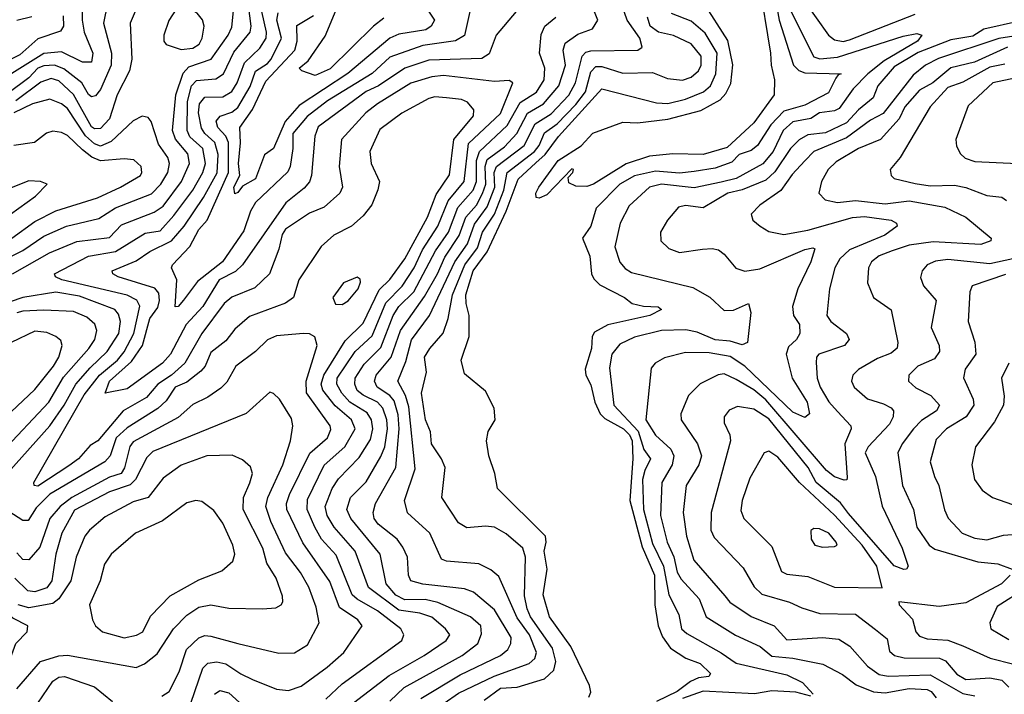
# Model space of a CAD drawing. Extents: x 1308313 to 1441400, y 959662 to 1036319.
# Tile 250 of 256: x 1331174 to 1334474, y 1030045 to 1032307. Entities that reach past the tile are written whole.
import ezdxf

# ---------------------------------------------------------------- set-up
doc = ezdxf.new("R2010")
doc.units = 0

msp = doc.modelspace()

# ---------------------------------------------------------------- linework, layer by layer
at = {"layer": '0CON10XD'}
for points in [[(1332395, 1032311.7), (1332360.5, 1032285), (1332215, 1032142.4), (1332165, 1032120.3), (1332120, 1032135), (1332110.6, 1032145), (1332141.4, 1032168.6), (1332197.8, 1032252.2), (1332291.2, 1032475)], [(1333690.1, 1032465), (1333719.6, 1032305), (1333767.8, 1032155), (1333785, 1032136.2), (1333805, 1032129.3), (1333927.5, 1032125), (1333917.5, 1032122.5), (1333909.3, 1032110.7), (1333885, 1032061.7), (1333805, 1032020.7), (1333735, 1032000.5), (1333691.4, 1031955), (1333647.3, 1031885), (1333625, 1031868.8), (1333585, 1031855.2), (1333561.2, 1031828.8), (1333505, 1031809), (1333435, 1031797.8), (1333385, 1031792), (1333305, 1031799.1), (1333235, 1031783.7), (1333184.9, 1031755), (1333106.6, 1031675), (1333088.4, 1031615), (1333060.2, 1031575), (1333084.5, 1031514.5), (1333090.6, 1031455), (1333097.9, 1031437.9), (1333118, 1031418), (1333201.4, 1031375), (1333227.1, 1031355), (1333265, 1031346.3), (1333314.4, 1031344.4), (1333325.6, 1031335), (1333285.4, 1031315.4), (1333145, 1031284), (1333100.8, 1031259.2), (1333092.8, 1031245), (1333090, 1031205), (1333069.2, 1031135), (1333071.7, 1031115), (1333087.7, 1031082.3), (1333101.5, 1031025), (1333119.4, 1030985), (1333135, 1030969.9), (1333198, 1030935), (1333217.8, 1030915), (1333227.2, 1030895), (1333228.9, 1030835), (1333218.8, 1030695), (1333259.8, 1030539.8), (1333301.8, 1030445), (1333303.1, 1030345), (1333314.3, 1030275), (1333328, 1030238), (1333355, 1030199.7), (1333406.2, 1030166.2), (1333455, 1030148.2), (1333488.8, 1030115), (1333483.8, 1030105), (1333449.5, 1030100.5), (1333421.7, 1030088.3), (1333377.4, 1030055), (1333308.6, 1030021.4)], [(1333651.3, 1032435), (1333690.7, 1032195), (1333692.4, 1032155), (1333703.8, 1032105), (1333703.1, 1032055), (1333635, 1031961.6), (1333545, 1031878.1), (1333465, 1031855.5), (1333362.9, 1031857.1), (1333285, 1031849.7), (1333206.3, 1031823.7), (1333096.7, 1031755), (1333075, 1031747.5), (1333038.3, 1031748.3), (1333015, 1031760), (1333012.5, 1031777.5), (1333027.5, 1031795), (1333030, 1031805), (1333025, 1031807.5), (1332940.5, 1031719.5), (1332915, 1031708.9), (1332905, 1031711.2), (1332903.9, 1031725), (1332913.5, 1031745), (1332979.1, 1031835), (1333055.8, 1031884.2), (1333095, 1031926), (1333195, 1031963.1), (1333245, 1031961.2), (1333346, 1031974), (1333457.4, 1032002.6), (1333521.2, 1032038.8), (1333540.2, 1032059.8), (1333557.2, 1032092.8), (1333564, 1032156), (1333546.8, 1032236.8), (1333465.7, 1032365)], [(1331150, 1031455), (1331274.2, 1031525.8), (1331366.3, 1031563.7), (1331475, 1031577), (1331515, 1031619.2), (1331625, 1031661.2), (1331655, 1031682.2), (1331716.4, 1031765), (1331743, 1031825), (1331737.3, 1031857.3), (1331696.1, 1031906.1), (1331686.4, 1031935), (1331697.5, 1032055), (1331721.9, 1032128.1), (1331741.5, 1032148.5), (1331815.8, 1032174.2), (1331872.8, 1032255), (1331885, 1032281.8), (1331897.1, 1032405)], [(1331468.6, 1032361.4), (1331455.2, 1032295), (1331482, 1032195), (1331480.9, 1032155), (1331445, 1032072.9), (1331428.3, 1032051.7), (1331415, 1032048.2), (1331405, 1032056.7), (1331383, 1032095), (1331322.5, 1032142.5), (1331290.8, 1032155), (1331255, 1032152), (1331235, 1032144.5), (1331205, 1032112.6), (1331063.3, 1032006.7)], [(1331384.8, 1032375), (1331384, 1032305), (1331390.6, 1032265), (1331419.5, 1032195), (1331415, 1032164.7), (1331385, 1032164.8), (1331315, 1032199.7), (1331255, 1032193.2), (1331138.9, 1032121.1)], [(1331578.1, 1032375), (1331544.3, 1032295), (1331550.2, 1032175), (1331542.8, 1032135), (1331501.3, 1032055), (1331475, 1031974.7), (1331445, 1031942), (1331425, 1031940.8), (1331415, 1031947.9), (1331355, 1032056.2), (1331305, 1032101.5), (1331279.4, 1032109.4), (1331245, 1032097.6), (1331161.9, 1032035)], [(1332519.1, 1032375), (1332564.7, 1032305), (1332553.4, 1032285), (1332535, 1032273.4), (1332445, 1032258.6), (1332415, 1032245.6), (1332273.8, 1032126.2), (1332110.6, 1032019.4), (1332064.1, 1031965.9), (1332025, 1031875.4), (1331995, 1031853.5), (1331965, 1031773.8), (1331921.5, 1031748.5), (1331905, 1031727.3), (1331895, 1031723.3), (1331892.4, 1031745), (1331912.1, 1031785), (1331907.2, 1031825), (1331914.4, 1031894.4), (1331912.6, 1031945), (1331954.4, 1032005.6), (1331999.1, 1032100.9), (1332095.8, 1032205), (1332104.2, 1032235), (1332102.8, 1032287.2), (1332159.4, 1032320.6)], [(1333801.6, 1032371.6), (1333884.9, 1032254.9), (1333905, 1032239.8), (1333934.3, 1032234.3), (1333955, 1032239.1), (1334175, 1032325.6)], [(1332259.3, 1029990.7), (1332412.3, 1030107.7), (1332530, 1030175), (1332603.8, 1030225), (1332615.9, 1030245), (1332600.9, 1030265), (1332555, 1030303.2), (1332515, 1030316.9), (1332445, 1030327.4), (1332343.1, 1030403.1), (1332298.9, 1030525), (1332228.5, 1030605), (1332204.3, 1030645), (1332197.8, 1030675), (1332222, 1030735), (1332242.5, 1030767.5), (1332311.4, 1030838.6), (1332350.3, 1030899.7), (1332358.2, 1030935), (1332353.1, 1030965), (1332339, 1030989), (1332280.3, 1031025), (1332253.5, 1031055), (1332236.8, 1031085), (1332238.3, 1031105), (1332298.8, 1031195), (1332355, 1031246.5), (1332401.8, 1031358.2), (1332456.3, 1031413.7), (1332496.3, 1031475), (1332524.5, 1031535), (1332575.8, 1031615), (1332609.9, 1031700.1), (1332663.9, 1031765), (1332678.1, 1031891.9), (1332785, 1031993), (1332827.1, 1032095), (1332815, 1032103.1), (1332765, 1032099.8), (1332595, 1032119.7), (1332555, 1032115.7), (1332485, 1032094.4), (1332373.8, 1032025), (1332334.4, 1031995), (1332252.9, 1031905), (1332244.7, 1031815), (1332255.9, 1031745), (1332246.8, 1031725), (1332195, 1031678.4), (1332145, 1031658), (1332065.1, 1031604.9), (1332053.6, 1031586.4), (1332042.6, 1031537.4), (1332011.4, 1031455), (1331962.5, 1031407.5), (1331885, 1031376.2), (1331859.7, 1031355), (1331784.9, 1031255.1), (1331727.9, 1031155), (1331683.2, 1031115), (1331637.8, 1031085), (1331599.5, 1031040.5), (1331521, 1030995), (1331435.9, 1030895), (1331410.5, 1030879.5), (1331371.4, 1030835), (1331339.1, 1030810.9), (1331235, 1030743.3), (1331222.5, 1030745), (1331221.5, 1030755), (1331390.8, 1031049.2), (1331441.4, 1031115), (1331502, 1031165), (1331525, 1031193), (1331557.3, 1031255), (1331576.8, 1031346.8), (1331566.7, 1031366.7), (1331535, 1031383.9), (1331315.5, 1031435), (1331293.8, 1031445), (1331291.2, 1031455), (1331405, 1031514.5), (1331495, 1031529.5), (1331595, 1031591.4), (1331645, 1031598.6), (1331690.8, 1031650.8), (1331755, 1031735.7), (1331787.8, 1031795), (1331796.8, 1031825), (1331788.6, 1031875), (1331745, 1031913.9), (1331735.4, 1031935), (1331737.1, 1032032.9), (1331750.3, 1032085), (1331766.7, 1032103.3), (1331831.8, 1032108.2), (1331857.2, 1032125), (1331891.8, 1032198.2), (1331946.2, 1032265), (1331949.9, 1032285), (1331941.2, 1032355)], [(1332838.5, 1032335), (1332770.7, 1032255), (1332747.1, 1032192.9), (1332723, 1032177), (1332545, 1032170.8), (1332465.3, 1032144.7), (1332376.7, 1032085), (1332335, 1032066.4), (1332175, 1031947.6), (1332163.7, 1031916.3), (1332152.5, 1031785), (1332145, 1031763.1), (1332128, 1031742), (1332066.5, 1031693.5), (1331920.6, 1031485), (1331897.4, 1031462.6), (1331842.9, 1031435), (1331788.1, 1031345), (1331732.5, 1031285), (1331679.8, 1031185), (1331653.2, 1031155), (1331535, 1031069), (1331461.2, 1031055), (1331474.8, 1031095), (1331548.6, 1031161.4), (1331585.5, 1031214.5), (1331610.5, 1031305), (1331637.5, 1031342.5), (1331643, 1031365), (1331640.6, 1031390.6), (1331627.3, 1031407.3), (1331504.3, 1031444.3), (1331486.5, 1031455), (1331484, 1031465), (1331565, 1031499), (1331610.4, 1031529.6), (1331683, 1031565), (1331725.5, 1031614.5), (1331790.6, 1031710.6), (1331836.3, 1031793.7), (1331839.6, 1031855), (1331828.5, 1031895), (1331794.8, 1031925), (1331783.3, 1031943.3), (1331773.7, 1031995), (1331776.9, 1032025), (1331795, 1032047.7), (1331855, 1032048.4), (1331885, 1032066.1), (1331903.2, 1032095), (1331928.1, 1032161.9), (1331978.9, 1032211.1), (1332000, 1032245), (1332001.3, 1032265), (1331986.2, 1032335)], [(1331715, 1032206.8), (1331755, 1032212), (1331775.3, 1032225), (1331785.3, 1032245), (1331792.3, 1032285), (1331786.8, 1032306.8), (1331768.7, 1032328.7), (1331745, 1032341.8), (1331715, 1032346), (1331698.2, 1032341.8), (1331674.1, 1032304.1), (1331656.9, 1032255), (1331657.1, 1032235), (1331665, 1032224.3), (1331715, 1032206.8)], [(1332682.3, 1032335), (1332665, 1032253.8), (1332634.3, 1032235.7), (1332525, 1032220), (1332415, 1032181.4), (1332355, 1032127), (1332205.8, 1032035), (1332137.5, 1031982.5), (1332089.4, 1031925), (1332089.6, 1031875), (1332081.1, 1031815), (1332073.1, 1031796.9), (1331965, 1031694.2), (1331947.5, 1031665), (1331925, 1031598.8), (1331854.2, 1031495), (1331770.5, 1031429.5), (1331722.9, 1031367.1), (1331705, 1031345.5), (1331694.8, 1031344.8), (1331701.2, 1031435), (1331683.6, 1031475), (1331686.2, 1031485), (1331745, 1031546.1), (1331775, 1031603.4), (1331802.6, 1031635), (1331874.2, 1031795), (1331874.3, 1031895), (1331865, 1031917), (1331838, 1031945), (1331832.9, 1031967.1), (1331846.1, 1031983.9), (1331885, 1031996.9), (1331905, 1032012.4), (1331947.2, 1032082.8), (1331965.1, 1032134.9), (1332005, 1032160.2), (1332017.2, 1032175), (1332051.2, 1032245), (1332035.8, 1032305), (1332040.1, 1032329.9)], [(1332519, 1030031), (1332649.9, 1030110.1), (1332785, 1030174.8), (1332810.6, 1030195), (1332820.5, 1030215), (1332821, 1030235), (1332765, 1030328.4), (1332695, 1030387.6), (1332665, 1030398.4), (1332615.2, 1030404.8), (1332524.9, 1030414.9), (1332485.2, 1030425.2), (1332476.7, 1030445), (1332473.8, 1030505), (1332458.6, 1030538.7), (1332439.4, 1030565), (1332375.9, 1030615), (1332361.9, 1030635), (1332358.8, 1030655), (1332366.8, 1030685), (1332434.8, 1030805), (1332445.8, 1030935), (1332442.6, 1030982.6), (1332429.1, 1031029.1), (1332415, 1031046.7), (1332372.3, 1031075), (1332362.8, 1031095), (1332368.8, 1031115), (1332419.1, 1031175), (1332450, 1031265), (1332531.4, 1031378.6), (1332574.9, 1031455.1), (1332598.8, 1031511.2), (1332646.6, 1031583.4), (1332669.4, 1031645), (1332705.3, 1031684.7), (1332725.4, 1031724.6), (1332736.4, 1031755), (1332734.7, 1031815.3), (1332741.2, 1031838.8), (1332799.3, 1031880.7), (1332840.4, 1031925), (1332876.5, 1031993.5), (1332929.8, 1032025), (1332980.9, 1032085), (1333003.6, 1032155), (1332995.6, 1032205), (1333001.8, 1032228.2), (1333045, 1032259), (1333093.4, 1032276.6), (1333112.2, 1032305), (1333096, 1032344)], [(1332548.6, 1029981.4), (1332645, 1030048.4), (1332764.5, 1030105.5), (1332881.8, 1030148.2), (1332901, 1030165), (1332906, 1030185), (1332882.2, 1030245), (1332841.6, 1030301.6), (1332779.7, 1030439.7), (1332752.7, 1030462.7), (1332712.7, 1030482.7), (1332605, 1030491.1), (1332587.7, 1030497.8), (1332548.8, 1030585), (1332474.1, 1030654.1), (1332463.5, 1030695), (1332499.3, 1030800.7), (1332478.5, 1031008.5), (1332467.3, 1031047.3), (1332441.2, 1031095), (1332468.5, 1031161.5), (1332486.8, 1031233.2), (1332547.7, 1031315), (1332632, 1031495), (1332675.3, 1031555), (1332698.3, 1031621.7), (1332740.6, 1031679.4), (1332766.9, 1031745), (1332764.6, 1031795), (1332772.3, 1031815), (1332865, 1031885.5), (1332902.2, 1031957.8), (1332955, 1031991.1), (1333015, 1032054.5), (1333037.4, 1032095), (1333059.5, 1032185), (1333071.9, 1032198.1), (1333087.7, 1032202.3), (1333245.2, 1032204.8), (1333260, 1032215), (1333252.9, 1032245), (1333210.5, 1032305), (1333193.7, 1032353.7)], [(1333081.2, 1030035), (1333087.7, 1030052.3), (1333083.8, 1030075), (1333021.7, 1030205), (1332950, 1030305), (1332928.3, 1030378.3), (1332941.6, 1030465), (1332931.7, 1030525), (1332938.8, 1030555), (1332936.8, 1030575), (1332775.3, 1030735.3), (1332766.7, 1030785), (1332746.1, 1030845), (1332738.7, 1030895), (1332743.7, 1030926.3), (1332767.2, 1030965), (1332764, 1031005), (1332735, 1031061.8), (1332665, 1031120), (1332653.5, 1031165), (1332680, 1031245), (1332680.4, 1031315), (1332670, 1031355), (1332669.7, 1031385), (1332694.3, 1031465), (1332741.3, 1031528.7), (1332804, 1031665), (1332845, 1031772.4), (1332903.4, 1031826.6), (1332935.1, 1031854.9), (1332979.5, 1031915), (1333125, 1032074.8), (1333308.2, 1032028.2), (1333346.5, 1032026.5), (1333405, 1032040.5), (1333465.7, 1032065), (1333489.7, 1032085), (1333507.3, 1032125), (1333511.4, 1032195), (1333471.7, 1032261.7), (1333425, 1032302.5), (1333358.1, 1032328.1)], [(1333757.6, 1032337.6), (1333835, 1032183), (1333856.1, 1032176.1), (1333915, 1032181), (1334135, 1032252.2), (1334181.1, 1032261.1), (1334197.1, 1032255), (1334182.9, 1032235), (1334070.9, 1032169.1), (1334016.6, 1032125), (1333967, 1032075), (1333920.6, 1032009.4), (1333905, 1032001), (1333855, 1031995.1), (1333825, 1031975.4), (1333765, 1031964.8), (1333733.3, 1031935), (1333698.8, 1031865), (1333665, 1031823.8), (1333575.6, 1031774.4), (1333525, 1031762.7), (1333435, 1031743.6), (1333325, 1031756), (1333284.5, 1031745.5), (1333216.6, 1031683.4), (1333186.6, 1031625), (1333168.7, 1031545), (1333185, 1031494.4), (1333202.8, 1031472.8), (1333225, 1031459.2), (1333429.6, 1031409.6), (1333486.6, 1031376.6), (1333535, 1031332.4), (1333566.6, 1031333.4), (1333616.2, 1031355), (1333624.4, 1031325), (1333613.5, 1031225), (1333595, 1031217.1), (1333555, 1031229.1), (1333505, 1031234.1), (1333445, 1031259.1), (1333407.1, 1031267.1), (1333325, 1031265.2), (1333235, 1031242), (1333185, 1031219.5), (1333158.7, 1031185), (1333150.5, 1031139.5), (1333164.8, 1031015), (1333247.2, 1030927.2), (1333266.4, 1030866.4), (1333288.6, 1030835), (1333268.8, 1030795), (1333261.5, 1030765), (1333265.1, 1030664.9), (1333295, 1030550.3), (1333331.5, 1030475), (1333349.1, 1030379.1), (1333382.7, 1030312.7), (1333392.3, 1030265), (1333409.4, 1030249.4), (1333524.6, 1030184.6), (1333575, 1030149.1), (1333745, 1030110.6), (1333797.5, 1030085), (1333833.8, 1030045)], [(1331319.8, 1032319.8), (1331320.6, 1032285), (1331311.4, 1032268.7), (1331235, 1032243.4), (1331175, 1032188.8), (1331092.2, 1032147.8)], [(1331215, 1032316.9), (1331165, 1032304)], [(1332415, 1030021.9), (1332462.3, 1030067.7), (1332602.2, 1030145), (1332657.1, 1030175), (1332709.4, 1030215), (1332721.7, 1030248.3), (1332719.3, 1030275), (1332685, 1030304.8), (1332575, 1030353.3), (1332533.1, 1030363.1), (1332465, 1030362.2), (1332435, 1030377), (1332402.2, 1030415), (1332382.7, 1030515), (1332283.5, 1030635), (1332270.7, 1030665), (1332282.9, 1030705), (1332335, 1030757.6), (1332385, 1030842.2), (1332397.7, 1030875), (1332406.6, 1030935), (1332405.1, 1030965), (1332391, 1031005), (1332372.9, 1031025), (1332325, 1031047.8), (1332305, 1031064), (1332297, 1031085), (1332298.6, 1031105), (1332328.4, 1031151.6), (1332385, 1031208.4), (1332425.9, 1031315), (1332445, 1031345.5), (1332495.1, 1031395), (1332567.9, 1031532.1), (1332610.8, 1031595), (1332642.9, 1031677.1), (1332694.5, 1031735.5), (1332705.1, 1031765), (1332705.1, 1031835), (1332714.9, 1031865.1), (1332807.9, 1031952.1), (1332851.1, 1032028.9), (1332905.9, 1032064.1), (1332931.5, 1032105), (1332934.2, 1032145), (1332916.7, 1032195), (1332922.2, 1032257.8), (1332934.6, 1032285), (1332970.9, 1032315)], [(1332730.6, 1030025), (1332785, 1030065.4), (1332841.2, 1030068.8), (1332932.9, 1030097.1), (1332964, 1030126), (1332971.1, 1030155), (1332960.2, 1030200.2), (1332886.4, 1030305), (1332875, 1030331.5), (1332865.9, 1030375), (1332869.4, 1030505), (1332860, 1030535), (1332805, 1030582.9), (1332765.8, 1030605), (1332735, 1030608.4), (1332672.9, 1030602.9), (1332645, 1030620.5), (1332588.5, 1030705), (1332600, 1030805), (1332587.7, 1030835), (1332554, 1030885), (1332551.1, 1030925), (1332534.2, 1030965), (1332520.4, 1031055), (1332537.8, 1031125), (1332531.1, 1031175), (1332548.6, 1031205), (1332593.5, 1031256.5), (1332609.7, 1031305), (1332624.2, 1031385), (1332666.1, 1031485), (1332708.3, 1031541.7), (1332725.2, 1031594.8), (1332765.4, 1031655), (1332796.4, 1031735), (1332808.1, 1031795), (1332899.9, 1031865), (1332915.5, 1031885), (1332932.8, 1031927.2), (1332975, 1031957.3), (1333037.5, 1032022.5), (1333070.2, 1032065), (1333088.2, 1032131.8), (1333105, 1032150.3), (1333125, 1032150.6), (1333195, 1032127.8), (1333295, 1032129.5), (1333345, 1032110.4), (1333395, 1032104.3), (1333425, 1032114.3), (1333449, 1032135), (1333458, 1032155), (1333458.1, 1032185), (1333425, 1032226.1), (1333365, 1032253.8), (1333315, 1032265.4), (1333287.1, 1032285), (1333278.2, 1032315)], [(1334525, 1032302.2), (1334405, 1032275.1), (1334367.8, 1032252.2), (1334295, 1032239.8), (1334185, 1032197.4), (1334105, 1032148.8), (1334050.2, 1032085), (1334034.3, 1032045), (1333985, 1032004.8), (1333945, 1031961.6), (1333875, 1031927.6), (1333815, 1031921.2), (1333785.9, 1031904.1), (1333757.8, 1031875), (1333705, 1031797.3), (1333675, 1031769.1), (1333595, 1031736.7), (1333547.3, 1031725), (1333465, 1031676.3), (1333405, 1031683.6), (1333381.7, 1031678.3), (1333345.6, 1031635), (1333321.8, 1031595), (1333323.3, 1031565), (1333349.9, 1031539.9), (1333385, 1031526.5), (1333462.2, 1031537.8), (1333495, 1031540.4), (1333516, 1031535), (1333535, 1031520.8), (1333573.6, 1031473.6), (1333604.1, 1031464.1), (1333655, 1031472.1), (1333805, 1031536.3), (1333832.3, 1031542.3), (1333838.7, 1031538.7), (1333825.9, 1031495), (1333782.4, 1031405), (1333764.2, 1031345), (1333767.3, 1031315), (1333787.5, 1031285), (1333788.5, 1031255), (1333777.9, 1031235), (1333750.4, 1031209.6), (1333743.3, 1031185), (1333763, 1031105), (1333813.3, 1031025), (1333820.6, 1030985), (1333805, 1030973.6), (1333765, 1030991.6), (1333604.5, 1031145), (1333555, 1031177.6), (1333485, 1031189.6), (1333405, 1031190.8), (1333335, 1031173.2), (1333304.3, 1031155), (1333290.9, 1031139.1), (1333272.4, 1030965), (1333305, 1030914.1), (1333356.6, 1030866.6), (1333366.9, 1030845), (1333361, 1030815), (1333326.4, 1030755), (1333321.5, 1030645), (1333343.5, 1030555), (1333366, 1030506), (1333377, 1030455), (1333391.2, 1030431.2), (1333451.6, 1030365), (1333474.5, 1030304.5), (1333572.9, 1030242.9), (1333655.7, 1030205.7), (1333695, 1030172.7), (1333765, 1030166.2), (1333866.2, 1030146.2), (1333931.8, 1030111.8), (1333976.9, 1030076.9), (1334035, 1030053.7), (1334075, 1030050.3), (1334154.5, 1030064.5), (1334215, 1030061.6), (1334228.8, 1030055), (1334245, 1030033.3)], [(1334585, 1032264.5), (1334455.9, 1032244.1), (1334252.9, 1032177.1), (1334209.4, 1032155), (1334168.5, 1032121.5), (1334067.5, 1031992.5), (1334025, 1031970), (1333945, 1031910.8), (1333835.4, 1031864.6), (1333805.8, 1031834.2), (1333762.5, 1031787.5), (1333725, 1031734.2), (1333654.6, 1031685), (1333625.5, 1031655), (1333631.5, 1031635), (1333655.6, 1031615), (1333685, 1031596.8), (1333735, 1031586.6), (1333815, 1031601.2), (1333965, 1031643.6), (1334005, 1031647.6), (1334094.8, 1031634.8), (1334112.5, 1031625), (1334114.5, 1031615), (1334073.5, 1031585), (1333955.3, 1031535), (1333922.9, 1031505), (1333906.1, 1031475), (1333888.2, 1031405), (1333879.2, 1031315), (1333892.8, 1031295), (1333945.5, 1031255), (1333953.5, 1031235), (1333937.8, 1031215), (1333852.7, 1031185), (1333844.6, 1031175), (1333842.9, 1031157.1), (1333846.8, 1031105), (1333856.2, 1031075), (1333885.9, 1031025.9), (1333915, 1030993.4), (1333959.2, 1030945), (1333961.1, 1030935), (1333939.3, 1030885), (1333947.6, 1030772.4), (1333945.7, 1030764.3), (1333936.9, 1030763.1), (1333905, 1030774.7), (1333878.1, 1030795), (1333675, 1031031.9), (1333635, 1031065.7), (1333575, 1031101.1), (1333535, 1031119.2), (1333515, 1031116.6), (1333455, 1031086), (1333415, 1031046.9), (1333389.6, 1030985), (1333390.8, 1030965), (1333445.2, 1030885.2), (1333459, 1030845), (1333450.5, 1030815), (1333407.3, 1030745), (1333397.6, 1030655), (1333408.8, 1030575), (1333433.4, 1030495), (1333537.7, 1030375), (1333554.3, 1030354.3), (1333625, 1030305.7), (1333703.1, 1030275), (1333745, 1030227.8), (1333865, 1030235.2), (1333919.8, 1030229.8), (1333956.5, 1030206.5), (1334015, 1030139.2), (1334055, 1030112), (1334085, 1030106.1), (1334225, 1030110.1), (1334335, 1030048.3), (1334375, 1030039.5)], [(1334485, 1032214.7), (1334373.6, 1032165), (1334295, 1032145.5), (1334234.2, 1032095.8), (1334189.7, 1032070.3), (1334140.7, 1032015), (1334122, 1031975), (1334059.4, 1031905), (1333985, 1031874.8), (1333909.9, 1031830.1), (1333883.9, 1031805), (1333860.8, 1031765), (1333852.2, 1031725), (1333873.3, 1031703.3), (1333915, 1031694.4), (1333975, 1031700.8), (1334075, 1031689.6), (1334155, 1031699.3), (1334275, 1031678.3), (1334344.6, 1031645), (1334430, 1031575), (1334428.6, 1031565), (1334395, 1031553.2), (1334235, 1031562.4), (1334155, 1031551.4), (1334097.7, 1031532.3), (1334054.5, 1031515), (1334028.8, 1031495), (1334019.2, 1031475), (1334015.4, 1031425), (1334035.5, 1031375), (1334094.7, 1031334.7), (1334117.1, 1031225), (1334114.7, 1031205.3), (1334095, 1031188.6), (1334049.1, 1031170.9), (1333985, 1031133.9), (1333966.2, 1031115), (1333961.3, 1031095), (1333971.2, 1031075), (1334015, 1031036.2), (1334068.9, 1031018.9), (1334095.2, 1031005.2), (1334102.5, 1030995), (1334101.3, 1030975), (1334088.9, 1030951.1), (1334017.1, 1030875), (1334007.6, 1030855), (1334042.7, 1030775), (1334065, 1030675.6), (1334131.7, 1030535), (1334151.9, 1030475), (1334146, 1030465), (1334137, 1030463), (1334105, 1030476.2), (1333951.2, 1030651.2), (1333925, 1030686.7), (1333842.8, 1030755), (1333816.1, 1030805), (1333685, 1030968.5), (1333635, 1031001), (1333580, 1031010), (1333552.2, 1030997.8), (1333535.5, 1030975), (1333535.5, 1030955), (1333554.1, 1030915), (1333555.9, 1030895), (1333491.7, 1030655), (1333490, 1030595), (1333501.2, 1030571.2), (1333598.6, 1030468.6), (1333635.9, 1030405), (1333661.4, 1030381.3), (1333754.4, 1030354.4), (1333794.8, 1030334.8), (1333855.8, 1030315.8), (1333975, 1030313.3), (1334042.6, 1030262.6), (1334081.6, 1030231.6), (1334089.3, 1030189.3), (1334105.6, 1030175.6), (1334137.9, 1030167.9), (1334256.7, 1030166.7), (1334277, 1030157), (1334315, 1030112.7), (1334345, 1030095.2), (1334425, 1030100.1), (1334465, 1030092.1), (1334488.6, 1030068.6)], [(1334475, 1032158), (1334425, 1032148), (1334335, 1032097), (1334285, 1032079.4), (1334225, 1032014.6), (1334125.2, 1031844.8), (1334091.4, 1031805), (1334094.3, 1031785), (1334105, 1031774.5), (1334175, 1031757.7), (1334225, 1031750.5), (1334307.3, 1031752.7), (1334345, 1031744.8), (1334415, 1031717.5), (1334465, 1031712.1), (1334480.8, 1031700.8)], [(1334515, 1032112.3), (1334435.6, 1032095), (1334352.2, 1032017.8), (1334311.8, 1031905), (1334313.1, 1031883.1), (1334327.3, 1031857.3), (1334343.1, 1031843.1), (1334375, 1031831.2), (1334517.5, 1031825)], [(1331105, 1031492.4), (1331185, 1031533.3), (1331255, 1031581.6), (1331331.1, 1031615), (1331439.4, 1031640.6), (1331495, 1031675.7), (1331616.6, 1031723.4), (1331647.7, 1031755), (1331670.3, 1031795), (1331676.9, 1031825), (1331670.8, 1031845), (1331639.5, 1031889.5), (1331615.2, 1031965.3), (1331605, 1031979.4), (1331585, 1031983.3), (1331555, 1031967.9), (1331480.9, 1031899.1), (1331445, 1031882.8), (1331425, 1031890.3), (1331395, 1031917.6), (1331335, 1032009.2), (1331315, 1032024.4), (1331275, 1032040), (1331216.9, 1032025), (1331154.7, 1031995)], [(1332200.7, 1030029.3), (1332255, 1030080.5), (1332454.8, 1030225.2), (1332461.8, 1030245), (1332451.1, 1030265), (1332372.9, 1030325), (1332305, 1030363.8), (1332289, 1030379), (1332235, 1030512), (1332185.6, 1030565), (1332163.9, 1030605), (1332137.7, 1030665), (1332138.6, 1030698.6), (1332195, 1030812.9), (1332264.1, 1030875), (1332299, 1030935), (1332285.7, 1030965), (1332231.9, 1031011.9), (1332190, 1031065), (1332184.9, 1031085), (1332194, 1031115), (1332265, 1031230.8), (1332325, 1031289.5), (1332379, 1031401), (1332415, 1031436), (1332465, 1031505.7), (1332541.1, 1031645), (1332569.6, 1031720.4), (1332615, 1031786.5), (1332629, 1031905), (1332694.7, 1031985), (1332696, 1032005), (1332675, 1032030.9), (1332655, 1032039.6), (1332605, 1032044.8), (1332565, 1032048.6), (1332545, 1032042.8), (1332455, 1031993.7), (1332381.5, 1031938.5), (1332347.6, 1031865), (1332352.4, 1031825), (1332380.4, 1031765), (1332375, 1031736), (1332354, 1031686), (1332325, 1031649.1), (1332285.7, 1031614.3), (1332227.1, 1031585), (1332185, 1031546.5), (1332109.2, 1031435), (1332092.1, 1031375), (1332065, 1031357.1), (1331945, 1031312.4), (1331895, 1031268.9), (1331865, 1031230.3), (1331815, 1031191.3), (1331796, 1031145), (1331781.6, 1031128.4), (1331735, 1031091.5), (1331695, 1031074.5), (1331665, 1031028.9), (1331637.1, 1031002.9), (1331535, 1030938.7), (1331497.7, 1030905), (1331477.9, 1030845), (1331459.4, 1030825), (1331275, 1030716), (1331230, 1030670), (1331202.6, 1030627.4), (1331185, 1030627.5), (1331137.9, 1030657.9)], [(1331148.1, 1031575), (1331225, 1031630.8), (1331295, 1031666.6), (1331435, 1031709.7), (1331512.3, 1031745), (1331578.7, 1031785), (1331584, 1031795), (1331581.2, 1031815), (1331556.7, 1031836.7), (1331525, 1031840.8), (1331445, 1031834.1), (1331416, 1031846), (1331385, 1031870.4), (1331335, 1031919.1), (1331315, 1031929.2), (1331285, 1031933.4), (1331263.8, 1031926.2), (1331224.2, 1031895), (1331155, 1031884.7)], [(1331035, 1031593.6), (1331115.4, 1031635), (1331227.8, 1031715), (1331266.1, 1031756.1), (1331244.2, 1031764.2), (1331205, 1031766.4), (1331055, 1031707.5), (1331015, 1031661.5), (1331000, 1031625), (1331006.9, 1031596.9), (1331035, 1031593.6)], [(1334605, 1031527), (1334425, 1031488.1), (1334285, 1031502.6), (1334242.7, 1031497.3), (1334215.3, 1031484.7), (1334198.2, 1031465), (1334192.6, 1031442.6), (1334203.2, 1031415), (1334246, 1031365), (1334228.8, 1031275), (1334255.3, 1031215), (1334256.7, 1031195), (1334240.2, 1031169.8), (1334183.8, 1031145), (1334153.5, 1031115), (1334153.3, 1031095), (1334177.8, 1031072.2), (1334227.5, 1031047.5), (1334256.2, 1031015), (1334246.1, 1030995), (1334196.4, 1030963.6), (1334169.1, 1030935), (1334131.2, 1030885), (1334116.9, 1030855), (1334132.6, 1030745), (1334170, 1030665), (1334181, 1030605), (1334222.5, 1030545), (1334241.2, 1030531.2), (1334385, 1030489.4), (1334452.4, 1030482.4), (1334500, 1030465)], [(1332255, 1031352.5), (1332275, 1031364.3), (1332308.9, 1031405), (1332316.8, 1031426.8), (1332315, 1031436.7), (1332305, 1031443.8), (1332259.2, 1031425), (1332224.2, 1031375), (1332232.7, 1031352.7), (1332255, 1031352.5)], [(1334477.3, 1031452.7), (1334365.7, 1031414.2), (1334357.8, 1031395), (1334352.7, 1031295), (1334375.3, 1031225.3), (1334378.9, 1031185), (1334342.9, 1031135), (1334336.7, 1031106.7), (1334369.5, 1031035), (1334371.4, 1031015), (1334345.7, 1030975), (1334280.3, 1030935), (1334245, 1030898.9), (1334225.3, 1030825), (1334240, 1030775), (1334254.8, 1030744.8), (1334273.3, 1030663.3), (1334286.2, 1030636.2), (1334332.5, 1030585), (1334375, 1030569), (1334415, 1030562.9), (1334471.3, 1030578.7), (1334545, 1030584.2)], [(1331135, 1030787.7), (1331275, 1030945.2), (1331323.5, 1031015), (1331362.2, 1031085), (1331410.4, 1031139.6), (1331467, 1031195), (1331506.9, 1031255), (1331512, 1031295), (1331505, 1031320), (1331493.3, 1031335), (1331375, 1031379.9), (1331295, 1031393.1), (1331185, 1031375.9), (1331095, 1031345.7)], [(1331115, 1030857.2), (1331272, 1031025), (1331321.7, 1031108.3), (1331406.2, 1031205), (1331425.6, 1031235), (1331432.9, 1031265), (1331425.7, 1031285.7), (1331399.2, 1031309.2), (1331355, 1031328.5), (1331255, 1031333.4), (1331185, 1031329.6), (1331165, 1031323.9)], [(1331045, 1030898.8), (1331225, 1031067.4), (1331287.6, 1031145), (1331305.6, 1031175), (1331317.2, 1031215), (1331311.9, 1031231.9), (1331295.2, 1031245.2), (1331265, 1031258.7), (1331225, 1031262.8), (1331145.6, 1031225)], [(1331748.1, 1030015), (1331787.7, 1030132.3), (1331805, 1030150), (1331835, 1030153.5), (1331865, 1030147.2), (1331915, 1030113.4), (1331955, 1030094.8), (1332035, 1030061.8), (1332075, 1030057.5), (1332117.5, 1030072.5), (1332205, 1030135.8), (1332260, 1030185), (1332321.8, 1030275), (1332307.5, 1030295), (1332246.5, 1030336.5), (1332213.6, 1030423.6), (1332123.4, 1030553.4), (1332069.5, 1030665), (1332068, 1030685), (1332078.8, 1030715), (1332146.9, 1030853.1), (1332206.2, 1030905), (1332217.4, 1030932.6), (1332214.8, 1030945), (1332135.8, 1031055.8), (1332134.5, 1031095), (1332171.5, 1031215), (1332163.3, 1031243.3), (1332145, 1031253.3), (1332125, 1031255.3), (1332035, 1031247), (1332005, 1031233.5), (1331965, 1031194.6), (1331898.4, 1031145), (1331868.2, 1031091.8), (1331848.6, 1031071.4), (1331805, 1031040.9), (1331755, 1031016.9), (1331705, 1030973.3), (1331555, 1030891.6), (1331543.8, 1030876.2), (1331525.5, 1030804.5), (1331514.6, 1030785.4), (1331475, 1030773), (1331349.4, 1030705), (1331309.8, 1030675), (1331275.6, 1030635), (1331241.9, 1030538.1), (1331205, 1030496.2), (1331185, 1030497.1), (1331165, 1030519)], [(1334489.4, 1031155), (1334464.1, 1031105), (1334473.6, 1031045), (1334471.6, 1031015), (1334440.9, 1030959.1), (1334377.1, 1030875), (1334365.4, 1030815), (1334374.3, 1030765.7), (1334400.1, 1030730.1), (1334434.2, 1030705), (1334545.4, 1030665.4)], [(1331651, 1030039), (1331675, 1030054.6), (1331709.3, 1030120.7), (1331733.3, 1030195), (1331775, 1030234.7), (1331795, 1030241.8), (1331815, 1030240.5), (1331905.6, 1030215.6), (1332043.1, 1030183.1), (1332095, 1030184.1), (1332139, 1030211), (1332178.2, 1030285), (1332167.5, 1030337.5), (1332143.8, 1030403.8), (1332115, 1030453.5), (1332065, 1030518.9), (1332015.8, 1030625), (1331999.3, 1030675), (1332005.6, 1030705), (1332056.7, 1030815), (1332081.6, 1030895), (1332090.2, 1030945), (1332085, 1030969.4), (1332045, 1031034.3), (1332025, 1031054.2), (1332012.4, 1031057.6), (1331933.8, 1030986.2), (1331620.4, 1030859.6), (1331600.8, 1030839.2), (1331562.2, 1030765), (1331545, 1030747.9), (1331475, 1030724.2), (1331357.5, 1030662.5), (1331316.1, 1030585), (1331296, 1030515), (1331282.1, 1030425), (1331265, 1030402.5), (1331225, 1030388.4), (1331201.5, 1030391.5), (1331158.5, 1030435)], [(1331165, 1030063.9), (1331244.6, 1030155.4), (1331305, 1030174.5), (1331335, 1030176.3), (1331565, 1030134.6), (1331592.8, 1030147.2), (1331635, 1030180.8), (1331689.5, 1030265), (1331735, 1030310.8), (1331775, 1030337.5), (1331815, 1030344.8), (1331875, 1030334.1), (1331988.5, 1030331.5), (1332032.5, 1030335), (1332050, 1030345), (1332056.4, 1030355), (1332055.4, 1030374.6), (1332033.7, 1030435), (1332002.2, 1030485), (1331989, 1030535), (1331923.5, 1030665), (1331923.9, 1030705), (1331945.5, 1030754.5), (1331954.1, 1030785), (1331947.4, 1030807.4), (1331921.5, 1030831.5), (1331886.8, 1030846.8), (1331801.2, 1030845), (1331715, 1030813.3), (1331655, 1030770.3), (1331605, 1030705.4), (1331555, 1030690.8), (1331460.4, 1030639.6), (1331408.2, 1030595), (1331393.1, 1030575), (1331363.9, 1030505), (1331345.8, 1030425), (1331305.5, 1030365), (1331285, 1030350), (1331205, 1030334.9), (1331169.6, 1030345)], [(1334065, 1030402.5), (1334046.9, 1030475), (1333997, 1030545), (1333905, 1030645.8), (1333787.6, 1030755), (1333715, 1030840.3), (1333685, 1030860), (1333668.6, 1030855), (1333620.6, 1030769.4), (1333595.7, 1030695), (1333591.2, 1030661.2), (1333601.2, 1030635), (1333695, 1030540.5), (1333727.3, 1030457.3), (1333745, 1030447.8), (1333815, 1030440.3), (1333905, 1030404.7), (1334065, 1030402.5)], [(1331525, 1030234.8), (1331566.2, 1030243.8), (1331587.3, 1030255), (1331613.1, 1030306.9), (1331678.8, 1030375), (1331775, 1030428.4), (1331851.4, 1030458.6), (1331889, 1030491), (1331895.3, 1030515), (1331888.9, 1030545), (1331855, 1030619.4), (1331825, 1030661.8), (1331785, 1030691.5), (1331765, 1030695.4), (1331735, 1030687.1), (1331653.4, 1030626.6), (1331562.2, 1030585), (1331481.2, 1030515), (1331458.7, 1030481.3), (1331443.5, 1030425), (1331407.9, 1030345), (1331417.8, 1030295), (1331428.1, 1030275), (1331452, 1030255), (1331525, 1030234.8)], [(1333865, 1030538.5), (1333905, 1030540.8), (1333913.3, 1030545), (1333910.6, 1030555), (1333885.5, 1030585), (1333855, 1030600), (1333835, 1030600.8), (1333825.7, 1030594.3), (1333826.5, 1030565), (1333839.2, 1030545), (1333865, 1030538.5)], [(1331079.3, 1030005), (1331076.7, 1030055), (1331091.1, 1030095), (1331135.3, 1030145), (1331161.3, 1030215), (1331199.5, 1030255), (1331201.9, 1030275), (1331150.9, 1030300.9), (1331129.1, 1030319.1), (1331090, 1030385), (1331065, 1030411.1), (1331035, 1030426.5), (1330995, 1030434.7), (1330962.2, 1030427.8), (1330880.8, 1030359.2), (1330874.7, 1030345.3), (1330871.6, 1030295)], [(1334492.9, 1030445), (1334464.5, 1030415), (1334345, 1030352), (1334255, 1030339.8), (1334120, 1030355), (1334122, 1030345), (1334166.7, 1030296.7), (1334177.2, 1030255), (1334189.6, 1030239.6), (1334215, 1030230.6), (1334285, 1030227), (1334335, 1030208.1), (1334426.5, 1030166.5), (1334505.7, 1030145.7)], [(1334545, 1030399.8), (1334450.2, 1030339.8), (1334425.5, 1030285), (1334428.6, 1030265), (1334489, 1030229)], [(1331235.2, 1030015), (1331285, 1030088.6), (1331305, 1030103), (1331325, 1030104.8), (1331425, 1030069.7), (1331485, 1030020.5)], [(1331827.7, 1030045), (1331845, 1030057.9), (1331875, 1030050.2), (1331935.4, 1029995)], [(1333825, 1030039.2), (1333775, 1030052), (1333695, 1030056.9), (1333636.7, 1030046.7), (1333465, 1030055.8), (1333395, 1030030.5)]]:
    msp.add_lwpolyline(points, dxfattribs=at)

doc.saveas('drawing.dxf')
